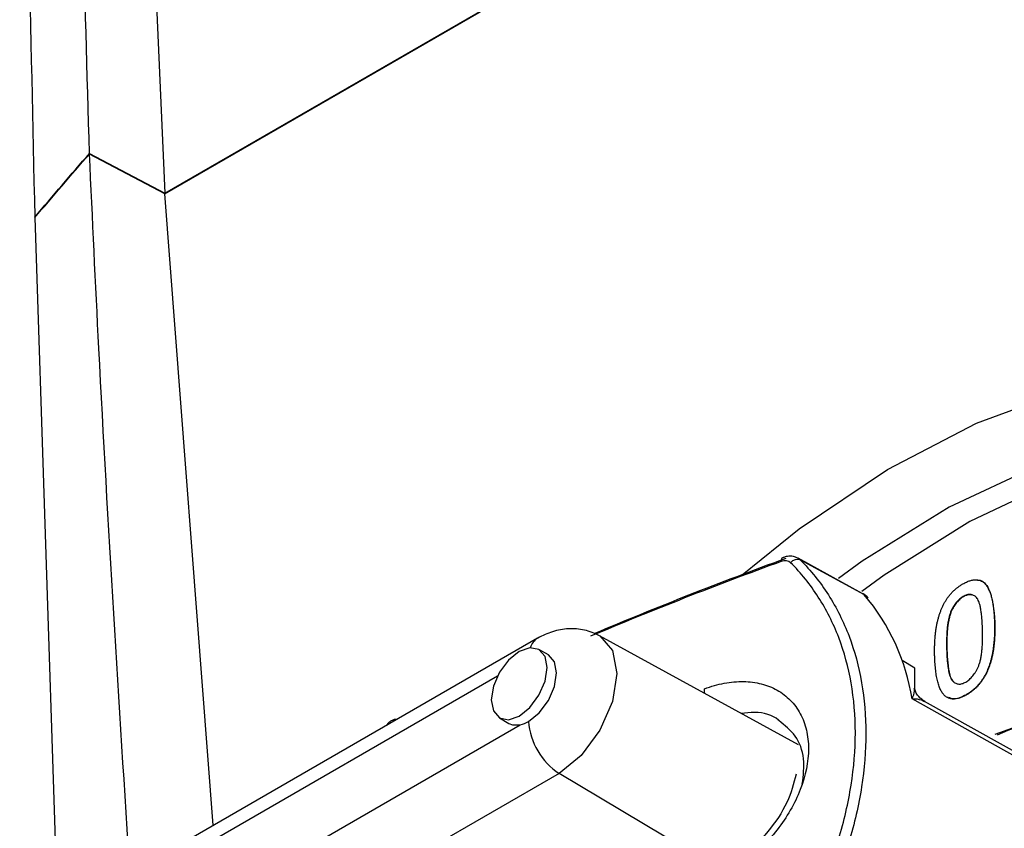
# Model space of a CAD drawing. Header units: millimetres. Extents: x 15440 to 16422, y 10215 to 11289.
# Tile 26 of 143: x 16186 to 16208, y 10376 to 10394. Entities that reach past the tile are written whole.
import ezdxf

# ---------------------------------------------------------------- set-up
doc = ezdxf.new("R2010")
doc.units = ezdxf.units.MM

msp = doc.modelspace()

# ---------------------------------------------------------------- linework, layer by layer
at = {"color": 7, "linetype": 'Continuous', "lineweight": 25}
for p, q in [((16188.994, 10390.2), (16290.141, 10448.591)), ((16188.995, 10390.186), (16290.14, 10448.576)), ((16188.701, 10396.88), (16188.994, 10390.2)), ((16187.282, 10391.106), (16188.994, 10390.2)), ((16188.995, 10390.186), (16187.282, 10391.092)), ((16190.1, 10375.809), (16188.995, 10390.186)), ((16186.038, 10389.643), (16186.565, 10373.535)), ((16203.403, 10381.886), (16203.46, 10381.851)), ((16204.872, 10381.09), (16203.408, 10381.89)), ((16204.918, 10381.054), (16203.46, 10381.851)), ((16207.167, 10381.017), (16207.174, 10381.013)), ((16206.89, 10380.683), (16206.897, 10380.68)), ((16207.879, 10380.436), (16207.886, 10380.432)), ((16197.482, 10380.07), (16187.12, 10374.088)), ((16203.417, 10377.639), (16198.888, 10380.126)), ((16197.726, 10379.689), (16197.513, 10379.812)), ((16206.791, 10379.809), (16206.798, 10379.805)), ((16206.068, 10379.39), (16205.776, 10379.559)), ((16206.068, 10378.893), (16206.068, 10379.39)), ((16196.565, 10379.202), (16186.915, 10373.631)), ((16207.237, 10378.783), (16207.244, 10378.779)), ((16211.275, 10375.85), (16206.289, 10378.628)), ((16186.915, 10372.227), (16197.088, 10378.099)), ((16196.613, 10378.253), (16196.825, 10378.13)), ((16197.97, 10376.99), (16187.604, 10371.006)), ((16200.836, 10375.278), (16197.97, 10376.99))]:
    msp.add_line(p, q, dxfattribs=at)
at = {"color": 7, "linetype": 'Continuous', "lineweight": 25, "flags": 128}
for points in [[(16202.135, 10381.514), (16203.435, 10382.555), (16205.446, 10383.907), (16207.47, 10384.962), (16209.475, 10385.704), (16211.429, 10386.12), (16213.301, 10386.204), (16215.061, 10385.955), (16216.682, 10385.377), (16218.137, 10384.478), (16219.404, 10383.274), (16220.463, 10381.783), (16221.296, 10380.029), (16221.891, 10378.039), (16222.237, 10375.846), (16222.331, 10373.484), (16222.169, 10370.991)], [(16222.303, 10372.626), (16222.302, 10373.515), (16222.122, 10375.774), (16221.688, 10377.85), (16221.009, 10379.708), (16220.095, 10381.318), (16218.962, 10382.651), (16217.628, 10383.687), (16216.116, 10384.407), (16214.451, 10384.8), (16212.661, 10384.859), (16210.776, 10384.583), (16208.827, 10383.977), (16206.848, 10383.05), (16204.87, 10381.819), (16204.333, 10381.431)], [(16217.66, 10383.611), (16216.497, 10384.117), (16214.846, 10384.493), (16213.073, 10384.54), (16211.207, 10384.256), (16209.279, 10383.648), (16207.322, 10382.725), (16205.367, 10381.502), (16204.859, 10381.133)], [(16203.079, 10381.908), (16203.069, 10381.908), (16203.054, 10381.902), (16203.041, 10381.889), (16203.031, 10381.87), (16203.026, 10381.845), (16203.024, 10381.816)], [(16204.918, 10381.054), (16204.891, 10381.078), (16204.872, 10381.09)], [(16205.003, 10380.987), (16204.983, 10381.007), (16204.918, 10381.054)], [(16198.871, 10380.135), (16198.9, 10380.12), (16199.185, 10379.792), (16199.285, 10379.268), (16199.185, 10378.629), (16198.9, 10377.972), (16198.473, 10377.396), (16197.97, 10376.99)], [(16196.427, 10378.665), (16196.475, 10378.412), (16196.613, 10378.253), (16196.819, 10378.213), (16197.063, 10378.297), (16197.306, 10378.494), (16197.513, 10378.772), (16197.651, 10379.091), (16197.699, 10379.4), (16197.651, 10379.653), (16197.513, 10379.812), (16197.306, 10379.852), (16197.063, 10379.767), (16196.819, 10379.571), (16196.613, 10379.292), (16196.475, 10378.974), (16196.427, 10378.665)], [(16197.276, 10378.175), (16197.519, 10378.371), (16197.726, 10378.65), (16197.864, 10378.968), (16197.912, 10379.277), (16197.864, 10379.53), (16197.726, 10379.689), (16197.726, 10379.689)], [(16201.284, 10378.81), (16201.281, 10378.832), (16201.277, 10378.916)], [(16211.761, 10375.477), (16211.042, 10375.878), (16208.163, 10377.483), (16206.004, 10378.686)], [(16207.893, 10377.883), (16209.082, 10378.312), (16210.681, 10378.616), (16212.172, 10378.567), (16213.518, 10378.169), (16214.681, 10377.431), (16215.633, 10376.372), (16216.347, 10375.02)], [(16196.825, 10378.13), (16196.907, 10378.098), (16197.088, 10378.099)]]:
    msp.add_lwpolyline(points, dxfattribs=at)
at = {"color": 7, "linetype": 'Continuous', "lineweight": 25}
for centre, radius, start, end in [((16203.395, 10381.662), 0.199, 71.006, 140.9613), ((16204.632, 10380.651), 0.5, 42.2205, 61.3297), ((16201.286, 10377.956), 4.773, 8.803, 40.4741), ((16197.693, 10379.73), 0.4, 121.4575, 162.1901), ((16210.86, 10371.228), 7.251, 80.2963, 113.7698), ((16198.821, 10378.285), 1.55, 184.0738, 236.6655)]:
    msp.add_arc(centre, radius, start, end, dxfattribs=at)
for centre, major_axis, ratio, start_param, end_param in [((16243.447, 10345.714), (76.047, 1.13), 0.567125, 2.121171, 2.190443), ((16243.449, 10345.549), (76.247, 1.13), 0.567151, 2.121192, 2.189868)]:
    msp.add_ellipse(centre, major_axis=major_axis, ratio=ratio, start_param=start_param, end_param=end_param, dxfattribs=at)
for points, knots in [([(16187.961, 10488.294), (16187.701, 10484.301), (16187.464, 10480.294), (16187.035, 10472.248), (16186.842, 10468.211), (16186.334, 10456.054), (16186.084, 10447.888), (16185.764, 10431.44), (16185.694, 10423.161), (16185.731, 10406.492), (16185.838, 10398.101), (16186.037, 10389.657)], [0, 0, 0, 0, 0.125, 0.125, 0.25, 0.25, 0.5, 0.5, 0.75, 0.75, 1, 1, 1, 1]), ([(16187.282, 10391.106), (16187.06, 10398.432), (16186.929, 10405.739), (16186.851, 10420.31), (16186.904, 10427.574), (16187.341, 10449.304), (16188.005, 10463.706), (16189.052, 10478.02)], [0, 0, 0, 0, 0.25, 0.25, 0.5, 0.5, 1, 1, 1, 1]), ([(16282.525, 10393.977), (16282.119, 10393.737), (16281.308, 10393.257), (16280.095, 10392.539), (16278.886, 10391.825), (16277.681, 10391.113), (16276.482, 10390.404), (16275.286, 10389.699), (16274.096, 10388.996), (16272.909, 10388.297), (16271.728, 10387.601), (16270.55, 10386.907), (16269.378, 10386.217), (16268.21, 10385.529), (16267.046, 10384.845), (16265.887, 10384.164), (16264.732, 10383.486), (16263.582, 10382.81), (16262.436, 10382.138), (16261.295, 10381.469), (16260.159, 10380.803), (16257.357, 10379.162), (16252.943, 10376.582), (16247.014, 10373.128), (16241.231, 10369.77), (16235.612, 10366.52), (16230.159, 10363.379), (16224.876, 10360.348), (16219.748, 10357.419), (16215.88, 10355.22), (16213.169, 10353.685), (16211.547, 10352.767), (16209.944, 10351.862), (16208.359, 10350.969), (16206.793, 10350.089), (16205.247, 10349.22), (16203.718, 10348.364), (16202.209, 10347.52), (16200.719, 10346.689), (16199.246, 10345.869), (16198.282, 10345.334), (16197.799, 10345.066)], [0, 0, 0, 0, 0.0122425, 0.0244664, 0.0366722, 0.0488605, 0.0610319, 0.073187, 0.0853265, 0.0974509, 0.1095608, 0.1216569, 0.1337397, 0.1458099, 0.1578681, 0.1699149, 0.1819509, 0.1939768, 0.2059932, 0.2180006, 0.2299997, 0.2419912, 0.3070125, 0.3717963, 0.4364455, 0.5010636, 0.5651346, 0.6292379, 0.6934744, 0.7579444, 0.7797585, 0.8015997, 0.8234716, 0.8453781, 0.8673228, 0.8893094, 0.9113417, 0.9334232, 0.9555577, 0.9777488, 1, 1, 1, 1]), ([(16195.793, 10343.812), (16201.238, 10346.831), (16207.155, 10350.151), (16215.188, 10354.707), (16216.827, 10355.638), (16220.17, 10357.543), (16221.876, 10358.517), (16227.084, 10361.499), (16230.66, 10363.555), (16241.707, 10369.932), (16249.4, 10374.406), (16261.403, 10381.433), (16265.482, 10383.828), (16270.677, 10386.887), (16271.721, 10387.502), (16273.814, 10388.737), (16274.863, 10389.356), (16278.016, 10391.218), (16280.127, 10392.466), (16282.248, 10393.722)], [0, 0, 0, 0, 0.25, 0.25, 0.3125, 0.3125, 0.375, 0.375, 0.5, 0.5, 0.75, 0.75, 0.875, 0.875, 0.90625, 0.90625, 0.9375, 0.9375, 1, 1, 1, 1]), ([(16188.211, 10374.59), (16187.957, 10378.62), (16187.608, 10384.13), (16187.351, 10389.618), (16187.282, 10391.092)], [0, 0, 0, 0, 0.73137, 1, 1, 1, 1]), ([(16203.403, 10381.888), (16203.371, 10381.903), (16203.297, 10381.939), (16203.176, 10381.941), (16203.096, 10381.912), (16203.062, 10381.9)], [0, 0, 0, 0, 0.30416, 0.702548, 1, 1, 1, 1]), ([(16203.24, 10373.029), (16203.713, 10373.839), (16204.078, 10374.658), (16204.394, 10375.697), (16204.45, 10375.906), (16204.545, 10376.318), (16204.585, 10376.522), (16204.68, 10377.129), (16204.713, 10377.526), (16204.714, 10378.305), (16204.681, 10378.688), (16204.554, 10379.412), (16204.46, 10379.756), (16204.21, 10380.41), (16204.053, 10380.721), (16203.687, 10381.291), (16203.477, 10381.552), (16203.24, 10381.788)], [0, 0, 0, 0, 0.25, 0.25, 0.3125, 0.3125, 0.375, 0.375, 0.5, 0.5, 0.625, 0.625, 0.75, 0.75, 0.875, 0.875, 1, 1, 1, 1]), ([(16203.46, 10381.851), (16203.7, 10381.61), (16203.913, 10381.344), (16204.285, 10380.762), (16204.444, 10380.445), (16204.697, 10379.778), (16204.792, 10379.426), (16204.921, 10378.687), (16204.954, 10378.297), (16204.953, 10377.502), (16204.92, 10377.096), (16204.824, 10376.477), (16204.783, 10376.269), (16204.687, 10375.848), (16204.63, 10375.634), (16204.31, 10374.573), (16203.94, 10373.736), (16203.46, 10372.908)], [0, 0, 0, 0, 0.125, 0.125, 0.25, 0.25, 0.375, 0.375, 0.5, 0.5, 0.625, 0.625, 0.6875, 0.6875, 0.75, 0.75, 1, 1, 1, 1]), ([(16206.519, 10379.651), (16206.518, 10379.687), (16206.517, 10379.757), (16206.517, 10379.861), (16206.52, 10379.961), (16206.526, 10380.058), (16206.534, 10380.15), (16206.545, 10380.239), (16206.557, 10380.325), (16206.573, 10380.407), (16206.591, 10380.485), (16206.612, 10380.561), (16206.635, 10380.633), (16206.661, 10380.703), (16206.689, 10380.769), (16206.719, 10380.833), (16206.752, 10380.893), (16206.787, 10380.951), (16206.825, 10381.006), (16206.866, 10381.057), (16206.909, 10381.107), (16206.954, 10381.152), (16207.003, 10381.195), (16207.053, 10381.236), (16207.106, 10381.273), (16207.143, 10381.295), (16207.162, 10381.306)], [0, 0, 0, 0, 0.063114, 0.123615, 0.180974, 0.235261, 0.287101, 0.336031, 0.382382, 0.426334, 0.468211, 0.50825, 0.546628, 0.58365, 0.618994, 0.653583, 0.687156, 0.720422, 0.75323, 0.78626, 0.819504, 0.853545, 0.888308, 0.923996, 0.96135, 1, 1, 1, 1]), ([(16207.162, 10381.306), (16207.189, 10381.321), (16207.242, 10381.35), (16207.321, 10381.38), (16207.395, 10381.397), (16207.466, 10381.402), (16207.53, 10381.394), (16207.588, 10381.373), (16207.639, 10381.339), (16207.683, 10381.29), (16207.721, 10381.231), (16207.756, 10381.161), (16207.788, 10381.082), (16207.811, 10381.008), (16207.828, 10380.942), (16207.839, 10380.886), (16207.849, 10380.825), (16207.858, 10380.758), (16207.865, 10380.685), (16207.871, 10380.608), (16207.876, 10380.524), (16207.878, 10380.466), (16207.879, 10380.436)], [0, 0, 0, 0, 0.056724, 0.111437, 0.164368, 0.216435, 0.267641, 0.31736, 0.367473, 0.41821, 0.471404, 0.527966, 0.588061, 0.652134, 0.686345, 0.723264, 0.76261, 0.804739, 0.84943, 0.896711, 0.94689, 1, 1, 1, 1]), ([(16207.494, 10381.391), (16207.501, 10381.391), (16207.564, 10381.397), (16207.659, 10381.335), (16207.841, 10381.063), (16207.866, 10380.712), (16207.886, 10380.432)], [0, 0, 0, 0, 0.021044, 0.184414, 0.348256, 1, 1, 1, 1]), ([(16207.167, 10381.017), (16207.153, 10381.008), (16207.125, 10380.991), (16207.085, 10380.96), (16207.047, 10380.924), (16207.011, 10380.884), (16206.977, 10380.84), (16206.945, 10380.792), (16206.916, 10380.739), (16206.899, 10380.702), (16206.89, 10380.683)], [0, 0, 0, 0, 0.127665, 0.251739, 0.372753, 0.492147, 0.61407, 0.737197, 0.865607, 1, 1, 1, 1]), ([(16207.174, 10381.013), (16207.16, 10381.005), (16207.132, 10380.988), (16207.092, 10380.956), (16207.054, 10380.92), (16207.018, 10380.881), (16206.984, 10380.836), (16206.952, 10380.788), (16206.923, 10380.735), (16206.906, 10380.698), (16206.897, 10380.68)], [0, 0, 0, 0, 0.127665, 0.251739, 0.372753, 0.492147, 0.61407, 0.737197, 0.865607, 1, 1, 1, 1]), ([(16207.607, 10380.28), (16207.605, 10380.327), (16207.602, 10380.416), (16207.593, 10380.542), (16207.581, 10380.653), (16207.566, 10380.75), (16207.547, 10380.833), (16207.525, 10380.901), (16207.5, 10380.955), (16207.471, 10380.995), (16207.44, 10381.024), (16207.407, 10381.045), (16207.372, 10381.059), (16207.334, 10381.065), (16207.295, 10381.065), (16207.254, 10381.056), (16207.211, 10381.041), (16207.182, 10381.025), (16207.167, 10381.017)], [0, 0, 0, 0, 0.115629, 0.221541, 0.317048, 0.403151, 0.480181, 0.547649, 0.607036, 0.658652, 0.705723, 0.749804, 0.792587, 0.833874, 0.874768, 0.915223, 0.956881, 1, 1, 1, 1]), ([(16207.363, 10381.049), (16207.343, 10381.055), (16207.287, 10381.071), (16207.219, 10381.036), (16207.174, 10381.013)], [0, 0, 0, 0, 0.356998, 1, 1, 1, 1]), ([(16206.89, 10380.683), (16206.88, 10380.658), (16206.86, 10380.603), (16206.839, 10380.517), (16206.82, 10380.421), (16206.805, 10380.316), (16206.796, 10380.203), (16206.79, 10380.079), (16206.788, 10379.947), (16206.79, 10379.856), (16206.791, 10379.809)], [0, 0, 0, 0, 0.083888, 0.177154, 0.282514, 0.3994, 0.529491, 0.672802, 0.829536, 1, 1, 1, 1]), ([(16206.897, 10380.68), (16206.888, 10380.654), (16206.867, 10380.6), (16206.846, 10380.513), (16206.827, 10380.418), (16206.813, 10380.313), (16206.803, 10380.199), (16206.797, 10380.075), (16206.795, 10379.943), (16206.797, 10379.852), (16206.798, 10379.805)], [0, 0, 0, 0, 0.083888, 0.177154, 0.282514, 0.3994, 0.529491, 0.672802, 0.829536, 1, 1, 1, 1]), ([(16198.888, 10380.126), (16198.777, 10380.176), (16198.558, 10380.273), (16198.188, 10380.296), (16197.82, 10380.236), (16197.595, 10380.126), (16197.485, 10380.072)], [0, 0, 0, 0, 0.260068, 0.515837, 0.763586, 1, 1, 1, 1]), ([(16207.879, 10380.436), (16207.88, 10380.4), (16207.881, 10380.331), (16207.881, 10380.228), (16207.878, 10380.128), (16207.873, 10380.033), (16207.864, 10379.94), (16207.854, 10379.851), (16207.841, 10379.766), (16207.825, 10379.684), (16207.807, 10379.606), (16207.787, 10379.53), (16207.764, 10379.458), (16207.738, 10379.388), (16207.711, 10379.322), (16207.681, 10379.258), (16207.648, 10379.197), (16207.612, 10379.14), (16207.574, 10379.084), (16207.534, 10379.032), (16207.49, 10378.984), (16207.445, 10378.937), (16207.396, 10378.894), (16207.345, 10378.854), (16207.292, 10378.816), (16207.255, 10378.794), (16207.237, 10378.783)], [0, 0, 0, 0, 0.062874, 0.122837, 0.179657, 0.23396, 0.285595, 0.334513, 0.380905, 0.424895, 0.466529, 0.506488, 0.545032, 0.581831, 0.617448, 0.652067, 0.68588, 0.719175, 0.752182, 0.78524, 0.818656, 0.852548, 0.887626, 0.923635, 0.961022, 1, 1, 1, 1]), ([(16207.886, 10380.432), (16207.887, 10380.397), (16207.888, 10380.327), (16207.888, 10380.224), (16207.885, 10380.124), (16207.88, 10380.029), (16207.871, 10379.936), (16207.861, 10379.847), (16207.848, 10379.762), (16207.832, 10379.68), (16207.814, 10379.602), (16207.794, 10379.526), (16207.771, 10379.454), (16207.746, 10379.385), (16207.718, 10379.318), (16207.688, 10379.254), (16207.655, 10379.193), (16207.619, 10379.136), (16207.581, 10379.081), (16207.541, 10379.029), (16207.497, 10378.98), (16207.452, 10378.933), (16207.403, 10378.891), (16207.352, 10378.85), (16207.299, 10378.812), (16207.262, 10378.791), (16207.244, 10378.779)], [0, 0, 0, 0, 0.062874, 0.122837, 0.179657, 0.23396, 0.285595, 0.334513, 0.380905, 0.424895, 0.466529, 0.506488, 0.545032, 0.581831, 0.617448, 0.652067, 0.68588, 0.719175, 0.752182, 0.78524, 0.818656, 0.852548, 0.887626, 0.923635, 0.961022, 1, 1, 1, 1]), ([(16207.228, 10379.071), (16207.242, 10379.079), (16207.27, 10379.097), (16207.311, 10379.129), (16207.349, 10379.167), (16207.386, 10379.209), (16207.421, 10379.256), (16207.454, 10379.308), (16207.485, 10379.364), (16207.515, 10379.427), (16207.541, 10379.497), (16207.563, 10379.578), (16207.58, 10379.669), (16207.594, 10379.771), (16207.603, 10379.883), (16207.609, 10380.006), (16207.61, 10380.14), (16207.608, 10380.232), (16207.607, 10380.28)], [0, 0, 0, 0, 0.040782, 0.08087, 0.120268, 0.160187, 0.20046, 0.242265, 0.286459, 0.332952, 0.384431, 0.443389, 0.511681, 0.58902, 0.676245, 0.773705, 0.881568, 1, 1, 1, 1]), ([(16206.756, 10378.75), (16206.738, 10378.768), (16206.701, 10378.807), (16206.658, 10378.884), (16206.618, 10378.973), (16206.586, 10379.079), (16206.56, 10379.2), (16206.54, 10379.336), (16206.526, 10379.488), (16206.522, 10379.595), (16206.519, 10379.651)], [0, 0, 0, 0, 0.097421, 0.200886, 0.311172, 0.429798, 0.55774, 0.694715, 0.84213, 1, 1, 1, 1]), ([(16206.791, 10379.809), (16206.793, 10379.761), (16206.796, 10379.67), (16206.805, 10379.542), (16206.818, 10379.429), (16206.834, 10379.331), (16206.853, 10379.248), (16206.875, 10379.181), (16206.9, 10379.127), (16206.93, 10379.089), (16206.963, 10379.063), (16206.996, 10379.043), (16207.031, 10379.03), (16207.067, 10379.024), (16207.105, 10379.025), (16207.145, 10379.033), (16207.186, 10379.048), (16207.214, 10379.063), (16207.228, 10379.071)], [0, 0, 0, 0, 0.1184055, 0.2266543, 0.3240923, 0.4117048, 0.4890259, 0.5569094, 0.6162333, 0.6673493, 0.7135124, 0.7576965, 0.7994925, 0.8399761, 0.8798857, 0.9191487, 0.9592274, 1, 1, 1, 1]), ([(16206.798, 10379.805), (16206.808, 10379.606), (16206.821, 10379.357), (16206.897, 10379.123), (16206.941, 10379.09), (16206.956, 10379.08)], [0, 0, 0, 0, 0.728241, 0.910468, 1, 1, 1, 1]), ([(16201.277, 10378.916), (16201.428, 10378.973), (16201.581, 10379.016), (16201.878, 10379.072), (16202.024, 10379.085), (16202.307, 10379.08), (16202.445, 10379.062), (16202.701, 10378.997), (16202.822, 10378.949), (16203.045, 10378.824), (16203.145, 10378.747), (16203.321, 10378.568), (16203.397, 10378.465), (16203.521, 10378.236), (16203.567, 10378.112), (16203.63, 10377.845), (16203.647, 10377.701), (16203.647, 10377.258), (16203.582, 10376.939), (16203.334, 10376.304), (16203.156, 10375.995), (16202.821, 10375.565), (16202.701, 10375.431), (16202.445, 10375.177), (16202.307, 10375.057), (16202.024, 10374.842), (16201.878, 10374.746), (16201.581, 10374.577), (16201.428, 10374.504), (16201.277, 10374.446)], [0, 0, 0, 0, 0.0625, 0.0625, 0.125, 0.125, 0.1875, 0.1875, 0.25, 0.25, 0.3125, 0.3125, 0.375, 0.375, 0.4375, 0.4375, 0.5, 0.5, 0.625, 0.625, 0.75, 0.75, 0.8125, 0.8125, 0.875, 0.875, 0.9375, 0.9375, 1, 1, 1, 1]), ([(16206.004, 10378.686), (16206.004, 10378.687), (16206.033, 10378.754), (16206.069, 10378.853), (16206.056, 10378.905), (16206.051, 10378.925)], [0, 0, 0, 0, 0.009444, 0.630859, 1, 1, 1, 1]), ([(16206.294, 10378.627), (16206.246, 10378.661), (16206.147, 10378.732), (16206.074, 10378.85), (16206.064, 10378.92), (16206.063, 10378.927)], [0, 0, 0, 0, 0.451426, 0.942686, 1, 1, 1, 1]), ([(16207.244, 10378.779), (16207.219, 10378.766), (16207.171, 10378.74), (16207.101, 10378.711), (16207.035, 10378.692), (16206.972, 10378.682), (16206.914, 10378.683), (16206.859, 10378.694), (16206.808, 10378.714), (16206.778, 10378.735), (16206.763, 10378.746)], [0, 0, 0, 0, 0.137903, 0.268873, 0.395178, 0.517089, 0.636743, 0.756222, 0.876628, 1, 1, 1, 1]), ([(16207.237, 10378.783), (16207.133, 10378.731), (16206.984, 10378.655), (16206.873, 10378.706), (16206.839, 10378.722)], [0, 0, 0, 0, 0.694528, 1, 1, 1, 1]), ([(16206.285, 10378.62), (16206.265, 10378.633), (16206.2, 10378.675), (16206.087, 10378.684), (16206.005, 10378.686), (16206.004, 10378.686)], [0, 0, 0, 0, 0.295837, 0.989478, 1, 1, 1, 1]), ([(16202.971, 10378.193), (16202.968, 10378.196), (16202.835, 10378.324), (16202.528, 10378.401), (16202.213, 10378.369), (16202.108, 10378.358)], [0, 0, 0, 0, 0.015915, 0.672359, 1, 1, 1, 1]), ([(16194.271, 10378.216), (16194.266, 10378.217), (16194.237, 10378.221), (16194.183, 10378.205), (16194.116, 10378.169), (16194.067, 10378.126), (16194.052, 10378.092), (16194.049, 10378.084)], [0, 0, 0, 0, 0.052719, 0.31915, 0.593953, 0.90631, 1, 1, 1, 1]), ([(16203.506, 10376.748), (16203.529, 10376.945), (16203.575, 10377.349), (16203.381, 10377.869), (16203.107, 10378.085), (16202.971, 10378.193)], [0, 0, 0, 0, 0.324549, 0.664994, 1, 1, 1, 1]), ([(16203.367, 10376.971), (16203.31, 10376.757), (16203.194, 10376.318), (16202.732, 10375.633), (16202.126, 10375.071), (16201.624, 10374.74), (16201.392, 10374.684), (16201.375, 10374.68)], [0, 0, 0, 0, 0.229651, 0.471906, 0.725328, 0.98079, 1, 1, 1, 1])]:
    msp.add_open_spline(points, degree=3, knots=knots, dxfattribs=at)
for points in [[(16186.037, 10389.657), (16186.449, 10390.142), (16186.864, 10390.625), (16187.282, 10391.106)], [(16186.038, 10389.643), (16186.449, 10390.128), (16186.864, 10390.611), (16187.282, 10391.092)], [(16203.24, 10381.788), (16203.191, 10381.837), (16203.108, 10381.847), (16203.024, 10381.816)], [(16197.088, 10378.099), (16197.148, 10378.113), (16197.213, 10378.138), (16197.276, 10378.175)]]:
    msp.add_open_spline(points, degree=3, dxfattribs=at)

doc.saveas('drawing.dxf')
